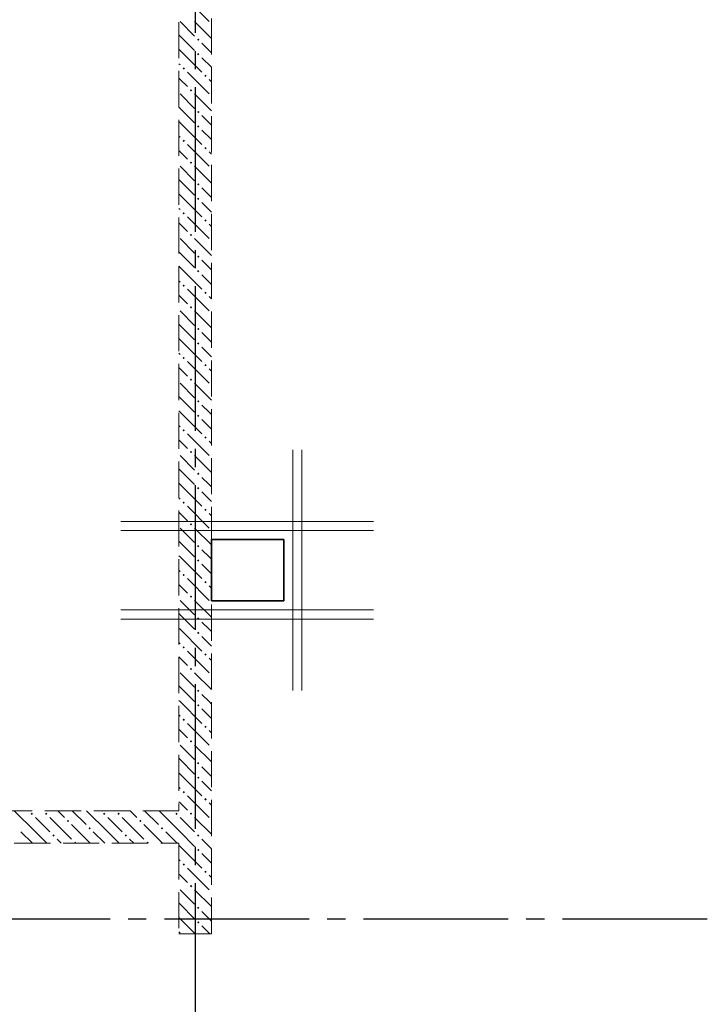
# Model space of a CAD drawing. Header units: millimetres. Extents: x 0 to 60308, y 0 to 42000.
# Tile 27 of 31: x 41710 to 45510, y 28330 to 33773. Entities that reach past the tile are written whole.
import ezdxf

# ---------------------------------------------------------------- set-up
doc = ezdxf.new("R2010")
doc.units = ezdxf.units.MM
doc.linetypes.add('______2', pattern=[270, 200, -70])
doc.linetypes.add('______5', pattern=[1100, 800, -100, 100, -100])
doc.layers.add('ЖБ Перекрытие верхний уровень', color=7, linetype='Continuous', lineweight=25, true_color=0xe0e0ff)
doc.layers.add('ЖБ Стена верхний уровень', color=7, linetype='Continuous', lineweight=25, true_color=0x006e00)
doc.layers.add('Обрамление проемов стержнями', color=7, linetype='Continuous', lineweight=25)
doc.layers.add('Оси', color=40, linetype='______5', lineweight=18)

msp = doc.modelspace()

# ---------------------------------------------------------------- hatches: boundary and pattern name
at = {"layer": 'ЖБ Стена верхний уровень', "linetype": 'Continuous', "lineweight": 18, "transparency": 33554687}
for points in [[(42690.5, 33663.1), (42696.9, 33669.6), (42703.4, 33663.1), (42696.9, 33656.6)], [(42690.5, 33583.1), (42696.9, 33589.6), (42703.4, 33583.1), (42696.9, 33576.6)], [(42610.4, 33503.1), (42616.9, 33509.6), (42623.4, 33503.1), (42616.9, 33496.6)], [(42730.5, 33463.1), (42737, 33469.6), (42743.5, 33463.1), (42737, 33456.6)], [(42650.5, 33383.1), (42657, 33389.6), (42663.5, 33383.1), (42657, 33376.6)], [(42690.5, 33263.1), (42696.9, 33269.6), (42703.4, 33263.1), (42696.9, 33256.6)], [(42690.5, 33183.1), (42696.9, 33189.6), (42703.4, 33183.1), (42696.9, 33176.6)], [(42610.4, 33103.1), (42616.9, 33109.6), (42623.4, 33103.1), (42616.9, 33096.6)], [(42730.5, 33063.1), (42737, 33069.6), (42743.5, 33063.1), (42737, 33056.6)], [(42650.5, 32983.1), (42657, 32989.6), (42663.5, 32983.1), (42657, 32976.6)], [(42690.5, 32863.1), (42696.9, 32869.6), (42703.4, 32863.1), (42696.9, 32856.6)], [(42690.5, 32783.1), (42696.9, 32789.6), (42703.4, 32783.1), (42696.9, 32776.6)], [(42610.4, 32703.1), (42616.9, 32709.6), (42623.4, 32703.1), (42616.9, 32696.6)], [(42730.5, 32663.1), (42737, 32669.6), (42743.5, 32663.1), (42737, 32656.6)], [(42650.5, 32583.1), (42657, 32589.6), (42663.5, 32583.1), (42657, 32576.6)], [(42690.5, 32463.1), (42696.9, 32469.6), (42703.4, 32463.1), (42696.9, 32456.6)], [(42690.5, 32383.1), (42696.9, 32389.6), (42703.4, 32383.1), (42696.9, 32376.6)], [(42610.4, 32303.1), (42616.9, 32309.6), (42623.4, 32303.1), (42616.9, 32296.6)], [(42730.5, 32263.1), (42737, 32269.6), (42743.5, 32263.1), (42737, 32256.6)], [(42650.5, 32183.1), (42657, 32189.6), (42663.5, 32183.1), (42657, 32176.6)], [(42690.5, 32063.1), (42696.9, 32069.6), (42703.4, 32063.1), (42696.9, 32056.6)], [(42690.5, 31983.1), (42696.9, 31989.6), (42703.4, 31983.1), (42696.9, 31976.6)], [(42610.4, 31903.1), (42616.9, 31909.6), (42623.4, 31903.1), (42616.9, 31896.6)], [(42730.5, 31863.1), (42737, 31869.6), (42743.5, 31863.1), (42737, 31856.6)], [(42650.5, 31783.1), (42657, 31789.6), (42663.5, 31783.1), (42657, 31776.6)], [(42690.5, 31663.1), (42696.9, 31669.6), (42703.4, 31663.1), (42696.9, 31656.6)], [(42690.5, 31583.1), (42696.9, 31589.6), (42703.4, 31583.1), (42696.9, 31576.6)], [(42610.4, 31503.1), (42616.9, 31509.6), (42623.4, 31503.1), (42616.9, 31496.6)], [(42730.5, 31463.1), (42737, 31469.6), (42743.5, 31463.1), (42737, 31456.6)], [(42650.5, 31383.1), (42657, 31389.6), (42663.5, 31383.1), (42657, 31376.6)], [(42690.5, 31263.1), (42696.9, 31269.6), (42703.4, 31263.1), (42696.9, 31256.6)], [(42690.5, 31183.1), (42696.9, 31189.6), (42703.4, 31183.1), (42696.9, 31176.6)], [(42610.4, 31103.1), (42616.9, 31109.6), (42623.4, 31103.1), (42616.9, 31096.6)], [(42730.5, 31063.1), (42737, 31069.6), (42743.5, 31063.1), (42737, 31056.6)], [(42650.5, 30983.1), (42657, 30989.6), (42663.5, 30983.1), (42657, 30976.6)], [(42690.5, 30863.1), (42696.9, 30869.6), (42703.4, 30863.1), (42696.9, 30856.6)], [(42690.5, 30783.1), (42696.9, 30789.6), (42703.4, 30783.1), (42696.9, 30776.6)], [(42610.4, 30703.1), (42616.9, 30709.6), (42623.4, 30703.1), (42616.9, 30696.6)], [(42730.5, 30663.1), (42737, 30669.6), (42743.5, 30663.1), (42737, 30656.6)], [(42650.5, 30583.1), (42657, 30589.6), (42663.5, 30583.1), (42657, 30576.6)], [(42690.5, 30463.1), (42696.9, 30469.6), (42703.4, 30463.1), (42696.9, 30456.6)], [(42690.5, 30383.1), (42696.9, 30389.6), (42703.4, 30383.1), (42696.9, 30376.6)], [(42610.4, 30303.1), (42616.9, 30309.6), (42623.4, 30303.1), (42616.9, 30296.6)], [(42730.5, 30263.1), (42737, 30269.6), (42743.5, 30263.1), (42737, 30256.6)], [(42650.5, 30183.1), (42657, 30189.6), (42663.5, 30183.1), (42657, 30176.6)], [(42690.5, 30063.1), (42696.9, 30069.6), (42703.4, 30063.1), (42696.9, 30056.6)], [(42690.5, 29983.1), (42696.9, 29989.6), (42703.4, 29983.1), (42696.9, 29976.6)], [(42610.4, 29903.1), (42616.9, 29909.6), (42623.4, 29903.1), (42616.9, 29896.6)], [(42730.5, 29863.1), (42737, 29869.6), (42743.5, 29863.1), (42737, 29856.6)], [(42650.5, 29783.1), (42657, 29789.6), (42663.5, 29783.1), (42657, 29776.6)], [(42690.5, 29663.1), (42696.9, 29669.6), (42703.4, 29663.1), (42696.9, 29656.6)], [(42690.5, 29583.1), (42696.9, 29589.6), (42703.4, 29583.1), (42696.9, 29576.6)], [(42610.4, 29503.1), (42616.9, 29509.6), (42623.4, 29503.1), (42616.9, 29496.6)], [(42730.5, 29463.1), (42737, 29469.6), (42743.5, 29463.1), (42737, 29456.6)], [(41770.5, 29383.1), (41777, 29389.6), (41783.4, 29383.1), (41777, 29376.6)], [(41850.5, 29383.1), (41857, 29389.6), (41863.5, 29383.1), (41857, 29376.6)], [(41970.5, 29343.1), (41977, 29349.6), (41983.4, 29343.1), (41977, 29336.6)], [(42170.5, 29383.1), (42177, 29389.6), (42183.4, 29383.1), (42177, 29376.6)], [(42250.5, 29383.1), (42257, 29389.6), (42263.5, 29383.1), (42257, 29376.6)], [(42370.5, 29343.1), (42377, 29349.6), (42383.4, 29343.1), (42377, 29336.6)], [(42570.5, 29383.1), (42577, 29389.6), (42583.4, 29383.1), (42577, 29376.6)], [(42650.5, 29383.1), (42657, 29389.6), (42663.5, 29383.1), (42657, 29376.6)], [(42090.5, 29303.1), (42096.9, 29309.6), (42103.4, 29303.1), (42096.9, 29296.6)], [(42490.5, 29303.1), (42496.9, 29309.6), (42503.4, 29303.1), (42496.9, 29296.6)], [(41890.5, 29263.1), (41896.9, 29269.6), (41903.4, 29263.1), (41896.9, 29256.6)], [(42290.5, 29263.1), (42296.9, 29269.6), (42303.4, 29263.1), (42296.9, 29256.6)], [(42690.5, 29263.1), (42696.9, 29269.6), (42703.4, 29263.1), (42696.9, 29256.6)], [(42010.4, 29223.1), (42016.9, 29229.6), (42023.4, 29223.1), (42020.3, 29220), (42013.6, 29220)], [(42410.4, 29223.1), (42416.9, 29229.6), (42423.4, 29223.1), (42420.3, 29220), (42413.6, 29220)], [(42690.5, 29183.1), (42696.9, 29189.6), (42703.4, 29183.1), (42696.9, 29176.6)], [(42610.4, 29103.1), (42616.9, 29109.6), (42623.4, 29103.1), (42616.9, 29096.6)], [(42730.5, 29063.1), (42737, 29069.6), (42743.5, 29063.1), (42737, 29056.6)], [(42650.5, 28983.1), (42657, 28989.6), (42663.5, 28983.1), (42657, 28976.6)], [(42690.5, 28863.1), (42696.9, 28869.6), (42703.4, 28863.1), (42696.9, 28856.6)], [(42690.5, 28783.1), (42696.9, 28789.6), (42703.4, 28783.1), (42696.9, 28776.6)]]:
    msp.add_hatch(color=7, dxfattribs=at).paths.add_polyline_path(points, flags=16)

# ---------------------------------------------------------------- linework, layer by layer
at = {"layer": 'ЖБ Перекрытие верхний уровень', "color": 7, "linetype": 'Continuous', "lineweight": 35, "transparency": 33554687}
for p, q in [((43170, 30900), (42770, 30900)), ((42770, 30900), (42770, 30560)), ((43170, 30560), (43170, 30900)), ((42770, 30560), (43170, 30560))]:
    msp.add_line(p, q, dxfattribs=at)
at = {"layer": 'ЖБ Стена верхний уровень', "color": 251, "linetype": '______2', "lineweight": 13, "true_color": 0x656565, "transparency": 33554687}
for p, q in [((42590, 34300), (42590, 29400)), ((42770, 28720), (42770, 34300)), ((42590, 29400), (41295, 29400)), ((40060, 29220), (42590, 29220)), ((42590, 29220), (42590, 28720)), ((42590, 28720), (42770, 28720))]:
    msp.add_line(p, q, dxfattribs=at)
at = {"layer": 'ЖБ Стена верхний уровень', "color": 9, "linetype": 'Continuous', "lineweight": 18, "true_color": 0xc7c7c7, "transparency": 33554687}
for p, q in [((42637, 33883.1), (42757, 33763.1)), ((42596.9, 33763.1), (42677, 33683.1)), ((42677, 33763.1), (42770, 33670.1)), ((42596.9, 33683.1), (42590, 33690.1)), ((42596.9, 33683.1), (42677, 33603.1)), ((42757, 33603.1), (42716.9, 33643.1)), ((42590, 33610.1), (42596.9, 33603.1)), ((42596.9, 33603.1), (42716.9, 33483.1)), ((42770, 33590.1), (42757, 33603.1)), ((42716.9, 33563.1), (42770, 33510.1)), ((42590, 33530.1), (42596.9, 33523.1)), ((42637, 33483.1), (42757, 33363.1)), ((42596.9, 33443.1), (42590, 33450.1)), ((42637, 33403.1), (42596.9, 33443.1)), ((42757, 33443.1), (42770, 33430.1)), ((42596.9, 33363.1), (42677, 33283.1)), ((42677, 33363.1), (42770, 33270.1)), ((42596.9, 33283.1), (42590, 33290.1)), ((42596.9, 33283.1), (42677, 33203.1)), ((42590, 33210.1), (42596.9, 33203.1)), ((42757, 33203.1), (42716.9, 33243.1)), ((42596.9, 33203.1), (42716.9, 33083.1)), ((42716.9, 33163.1), (42770, 33110.1)), ((42770, 33190.1), (42757, 33203.1)), ((42590, 33130.1), (42596.9, 33123.1)), ((42596.9, 33043.1), (42590, 33050.1)), ((42637, 33003.1), (42596.9, 33043.1)), ((42637, 33083.1), (42757, 32963.1)), ((42757, 33043.1), (42770, 33030.1)), ((42596.9, 32963.1), (42677, 32883.1)), ((42677, 32963.1), (42770, 32870.1)), ((42596.9, 32883.1), (42590, 32890.1)), ((42596.9, 32883.1), (42677, 32803.1)), ((42757, 32803.1), (42716.9, 32843.1)), ((42590, 32810.1), (42596.9, 32803.1)), ((42596.9, 32803.1), (42716.9, 32683.1)), ((42770, 32790.1), (42757, 32803.1)), ((42590, 32730.1), (42596.9, 32723.1)), ((42716.9, 32763.1), (42770, 32710.1)), ((42637, 32683.1), (42757, 32563.1)), ((42596.9, 32643.1), (42590, 32650.1)), ((42637, 32603.1), (42596.9, 32643.1)), ((42757, 32643.1), (42770, 32630.1)), ((42596.9, 32563.1), (42677, 32483.1)), ((42677, 32563.1), (42770, 32470.1)), ((42596.9, 32483.1), (42590, 32490.1)), ((42596.9, 32483.1), (42677, 32403.1)), ((42757, 32403.1), (42716.9, 32443.1)), ((42590, 32410.1), (42596.9, 32403.1)), ((42596.9, 32403.1), (42716.9, 32283.1)), ((42770, 32390.1), (42757, 32403.1)), ((42716.9, 32363.1), (42770, 32310.1)), ((42590, 32330.1), (42596.9, 32323.1)), ((42637, 32283.1), (42757, 32163.1)), ((42596.9, 32243.1), (42590, 32250.1)), ((42637, 32203.1), (42596.9, 32243.1)), ((42757, 32243.1), (42770, 32230.1)), ((42596.9, 32163.1), (42677, 32083.1)), ((42677, 32163.1), (42770, 32070.1)), ((42596.9, 32083.1), (42590, 32090.1)), ((42596.9, 32083.1), (42677, 32003.1)), ((42590, 32010.1), (42596.9, 32003.1)), ((42757, 32003.1), (42716.9, 32043.1)), ((42596.9, 32003.1), (42716.9, 31883.1)), ((42716.9, 31963.1), (42770, 31910.1)), ((42770, 31990.1), (42757, 32003.1)), ((42590, 31930.1), (42596.9, 31923.1)), ((42596.9, 31843.1), (42590, 31850.1)), ((42637, 31883.1), (42757, 31763.1)), ((42637, 31803.1), (42596.9, 31843.1)), ((42757, 31843.1), (42770, 31830.1)), ((42596.9, 31763.1), (42677, 31683.1)), ((42677, 31763.1), (42770, 31670.1)), ((42596.9, 31683.1), (42590, 31690.1)), ((42596.9, 31683.1), (42677, 31603.1)), ((42757, 31603.1), (42716.9, 31643.1)), ((42590, 31610.1), (42596.9, 31603.1)), ((42596.9, 31603.1), (42716.9, 31483.1)), ((42770, 31590.1), (42757, 31603.1)), ((42590, 31530.1), (42596.9, 31523.1)), ((42716.9, 31563.1), (42770, 31510.1)), ((42637, 31483.1), (42757, 31363.1)), ((42596.9, 31443.1), (42590, 31450.1)), ((42637, 31403.1), (42596.9, 31443.1)), ((42757, 31443.1), (42770, 31430.1)), ((42596.9, 31363.1), (42677, 31283.1)), ((42677, 31363.1), (42770, 31270.1)), ((42596.9, 31283.1), (42590, 31290.1)), ((42596.9, 31283.1), (42677, 31203.1)), ((42590, 31210.1), (42596.9, 31203.1)), ((42596.9, 31203.1), (42716.9, 31083.1)), ((42757, 31203.1), (42716.9, 31243.1)), ((42770, 31190.1), (42757, 31203.1)), ((42716.9, 31163.1), (42770, 31110.1)), ((42590, 31130.1), (42596.9, 31123.1)), ((42637, 31083.1), (42757, 30963.1)), ((42596.9, 31043.1), (42590, 31050.1)), ((42637, 31003.1), (42596.9, 31043.1)), ((42757, 31043.1), (42770, 31030.1)), ((42596.9, 30963.1), (42677, 30883.1)), ((42677, 30963.1), (42770, 30870.1)), ((42596.9, 30883.1), (42590, 30890.1)), ((42596.9, 30883.1), (42677, 30803.1)), ((42590, 30810.1), (42596.9, 30803.1)), ((42757, 30803.1), (42716.9, 30843.1)), ((42596.9, 30803.1), (42716.9, 30683.1)), ((42716.9, 30763.1), (42770, 30710.1)), ((42770, 30790.1), (42757, 30803.1)), ((42590, 30730.1), (42596.9, 30723.1)), ((42596.9, 30643.1), (42590, 30650.1)), ((42637, 30683.1), (42757, 30563.1)), ((42637, 30603.1), (42596.9, 30643.1)), ((42757, 30643.1), (42770, 30630.1)), ((42596.9, 30563.1), (42677, 30483.1)), ((42677, 30563.1), (42770, 30470.1)), ((42596.9, 30483.1), (42590, 30490.1)), ((42596.9, 30483.1), (42677, 30403.1)), ((42757, 30403.1), (42716.9, 30443.1)), ((42590, 30410.1), (42596.9, 30403.1)), ((42596.9, 30403.1), (42716.9, 30283.1)), ((42770, 30390.1), (42757, 30403.1)), ((42590, 30330.1), (42596.9, 30323.1)), ((42716.9, 30363.1), (42770, 30310.1)), ((42637, 30283.1), (42757, 30163.1)), ((42596.9, 30243.1), (42590, 30250.1)), ((42637, 30203.1), (42596.9, 30243.1)), ((42757, 30243.1), (42770, 30230.1)), ((42596.9, 30163.1), (42677, 30083.1)), ((42677, 30163.1), (42770, 30070.1)), ((42596.9, 30083.1), (42590, 30090.1)), ((42596.9, 30083.1), (42677, 30003.1)), ((42590, 30010.1), (42596.9, 30003.1)), ((42596.9, 30003.1), (42716.9, 29883.1)), ((42757, 30003.1), (42716.9, 30043.1)), ((42770, 29990.1), (42757, 30003.1)), ((42716.9, 29963.1), (42770, 29910.1)), ((42590, 29930.1), (42596.9, 29923.1)), ((42596.9, 29843.1), (42590, 29850.1)), ((42637, 29803.1), (42596.9, 29843.1)), ((42637, 29883.1), (42757, 29763.1)), ((42757, 29843.1), (42770, 29830.1)), ((42596.9, 29763.1), (42677, 29683.1)), ((42677, 29763.1), (42770, 29670.1)), ((42596.9, 29683.1), (42590, 29690.1)), ((42596.9, 29683.1), (42677, 29603.1)), ((42757, 29603.1), (42716.9, 29643.1)), ((42590, 29610.1), (42596.9, 29603.1)), ((42596.9, 29603.1), (42716.9, 29483.1)), ((42716.9, 29563.1), (42770, 29510.1)), ((42770, 29590.1), (42757, 29603.1)), ((42590, 29530.1), (42596.9, 29523.1)), ((42596.9, 29443.1), (42590, 29450.1)), ((42637, 29483.1), (42757, 29363.1)), ((41796.9, 29283.1), (41680.1, 29400)), ((41920.1, 29400), (41957, 29363.1)), ((42000.1, 29400), (42077, 29323.1)), ((42196.9, 29283.1), (42080.1, 29400)), ((42320.1, 29400), (42357, 29363.1)), ((42400.1, 29400), (42477, 29323.1)), ((42590, 29290.1), (42480.1, 29400)), ((42637, 29403.1), (42596.9, 29443.1)), ((42757, 29443.1), (42770, 29430.1)), ((41796.9, 29363.1), (41877, 29283.1)), ((41877, 29363.1), (41996.9, 29243.1)), ((42196.9, 29363.1), (42277, 29283.1)), ((42277, 29363.1), (42396.9, 29243.1)), ((42596.9, 29363.1), (42677, 29283.1)), ((42677, 29363.1), (42770, 29270.1)), ((42100.1, 29220), (41996.9, 29323.1)), ((42500.1, 29220), (42396.9, 29323.1)), ((42596.9, 29283.1), (42590, 29290.1)), ((41716.9, 29283.1), (41780.1, 29220)), ((41796.9, 29283.1), (41860.1, 29220)), ((41940.1, 29220), (41916.9, 29243.1)), ((42116.9, 29283.1), (42180.1, 29220)), ((42196.9, 29283.1), (42260.1, 29220)), ((42340.1, 29220), (42316.9, 29243.1)), ((42516.9, 29283.1), (42580.1, 29220)), ((42596.9, 29283.1), (42677, 29203.1)), ((42757, 29203.1), (42716.9, 29243.1)), ((42590, 29210.1), (42596.9, 29203.1)), ((42596.9, 29203.1), (42716.9, 29083.1)), ((42770, 29190.1), (42757, 29203.1)), ((42590, 29130.1), (42596.9, 29123.1)), ((42716.9, 29163.1), (42770, 29110.1)), ((42637, 29083.1), (42757, 28963.1)), ((42596.9, 29043.1), (42590, 29050.1)), ((42637, 29003.1), (42596.9, 29043.1)), ((42757, 29043.1), (42770, 29030.1)), ((42596.9, 28963.1), (42677, 28883.1)), ((42677, 28963.1), (42770, 28870.1)), ((42596.9, 28883.1), (42590, 28890.1)), ((42596.9, 28883.1), (42677, 28803.1)), ((42590, 28810.1), (42596.9, 28803.1)), ((42596.9, 28803.1), (42680.1, 28720)), ((42757, 28803.1), (42716.9, 28843.1)), ((42770, 28790.1), (42757, 28803.1)), ((42716.9, 28763.1), (42760.1, 28720)), ((42590, 28730.1), (42596.9, 28723.1))]:
    msp.add_line(p, q, dxfattribs=at)
at = {"layer": 'Обрамление проемов стержнями', "color": 7, "linetype": 'Continuous', "lineweight": 18, "transparency": 33554687}
for p, q in [((43220, 30065), (43220, 31395)), ((43270, 30065), (43270, 31395)), ((43665, 31000), (42270, 31000)), ((43665, 30950), (42270, 30950)), ((43665, 30510), (42270, 30510)), ((43665, 30460), (42270, 30460))]:
    msp.add_line(p, q, dxfattribs=at)
at = {"layer": 'Оси', "color": 8, "linetype": '______5', "lineweight": -3, "transparency": 33554687}
for p, q in [((42680, 38900), (42680, 16970)), ((49910, 28800), (4600, 28800))]:
    msp.add_line(p, q, dxfattribs=at)

doc.saveas('drawing.dxf')
